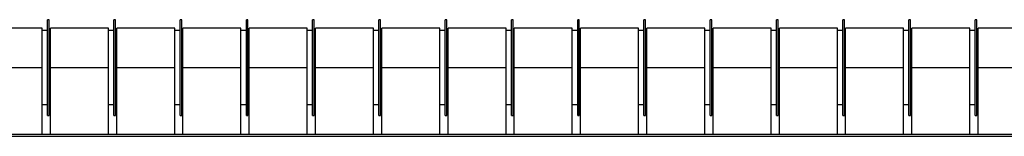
# Model space of a CAD drawing. Extents: x -13.5 to 60.2, y -0.1 to 41.9.
# Tile 11 of 57: x 17.607 to 18.796, y 18.4 to 18.54. Entities that reach past the tile are written whole.
import ezdxf

# ---------------------------------------------------------------- set-up
doc = ezdxf.new("R2010")
doc.units = 0
doc.header["$MEASUREMENT"] = 0
doc.layers.add('PAREDES', color=8, linetype='Continuous')

# ---------------------------------------------------------------- blocks, each defined once
blk = doc.blocks.new('LS-09')
for p, q in [((-157.9189, 54.7677), (-157.9209, 54.7677)), ((-157.9209, 54.7627), (-157.9209, 54.7677)), ((-157.9189, 54.7627), (-157.9189, 54.7677)), ((-157.8389, 54.7677), (-157.8409, 54.7677)), ((-157.8409, 54.7627), (-157.8409, 54.7677)), ((-157.8389, 54.7627), (-157.8389, 54.7677)), ((-157.7589, 54.7677), (-157.7609, 54.7677)), ((-157.7609, 54.7627), (-157.7609, 54.7677)), ((-157.7589, 54.7627), (-157.7589, 54.7677)), ((-157.6789, 54.7677), (-157.6809, 54.7677)), ((-157.6809, 54.7627), (-157.6809, 54.7677)), ((-157.6789, 54.7627), (-157.6789, 54.7677)), ((-157.5989, 54.7677), (-157.6009, 54.7677)), ((-157.6009, 54.7627), (-157.6009, 54.7677)), ((-157.5989, 54.7627), (-157.5989, 54.7677)), ((-157.5189, 54.7677), (-157.5209, 54.7677)), ((-157.5209, 54.7627), (-157.5209, 54.7677)), ((-157.5189, 54.7627), (-157.5189, 54.7677)), ((-157.4389, 54.7677), (-157.4409, 54.7677)), ((-157.4409, 54.7627), (-157.4409, 54.7677)), ((-157.4389, 54.7627), (-157.4389, 54.7677)), ((-157.3589, 54.7677), (-157.3609, 54.7677)), ((-157.3609, 54.7627), (-157.3609, 54.7677)), ((-157.3589, 54.7627), (-157.3589, 54.7677)), ((-157.2789, 54.7677), (-157.2809, 54.7677)), ((-157.2809, 54.7627), (-157.2809, 54.7677)), ((-157.2789, 54.7627), (-157.2789, 54.7677)), ((-157.1989, 54.7677), (-157.2009, 54.7677)), ((-157.2009, 54.7627), (-157.2009, 54.7677)), ((-157.1989, 54.7627), (-157.1989, 54.7677)), ((-157.1189, 54.7677), (-157.1209, 54.7677)), ((-157.1209, 54.7627), (-157.1209, 54.7677)), ((-157.1189, 54.7627), (-157.1189, 54.7677)), ((-157.0389, 54.7677), (-157.0409, 54.7677)), ((-157.0409, 54.7627), (-157.0409, 54.7677)), ((-157.0389, 54.7627), (-157.0389, 54.7677)), ((-156.9589, 54.7677), (-156.9609, 54.7677)), ((-156.9609, 54.7627), (-156.9609, 54.7677)), ((-156.9589, 54.7627), (-156.9589, 54.7677)), ((-156.8789, 54.7677), (-156.8809, 54.7677)), ((-156.8809, 54.7627), (-156.8809, 54.7677)), ((-156.8789, 54.7627), (-156.8789, 54.7677)), ((-156.7989, 54.7677), (-156.8009, 54.7677)), ((-156.8009, 54.7627), (-156.8009, 54.7677)), ((-156.7989, 54.7627), (-156.7989, 54.7677)), ((-157.9274, 54.7577), (-157.9974, 54.7577)), ((-157.9274, 54.7102), (-157.9274, 54.7577)), ((-157.9209, 54.7547), (-157.9274, 54.7547)), ((-157.9209, 54.6527), (-157.9209, 54.7627)), ((-157.9189, 54.6527), (-157.9189, 54.7627)), ((-157.9174, 54.7547), (-157.9189, 54.7547)), ((-157.8474, 54.7577), (-157.9174, 54.7577)), ((-157.9174, 54.7102), (-157.9174, 54.7577)), ((-157.8474, 54.7102), (-157.8474, 54.7577)), ((-157.8409, 54.7547), (-157.8474, 54.7547)), ((-157.8409, 54.6527), (-157.8409, 54.7627)), ((-157.8389, 54.6527), (-157.8389, 54.7627)), ((-157.8374, 54.7547), (-157.8389, 54.7547)), ((-157.7674, 54.7577), (-157.8374, 54.7577)), ((-157.8374, 54.7102), (-157.8374, 54.7577)), ((-157.7674, 54.7102), (-157.7674, 54.7577)), ((-157.7609, 54.7547), (-157.7674, 54.7547)), ((-157.7609, 54.6527), (-157.7609, 54.7627)), ((-157.7589, 54.6527), (-157.7589, 54.7627)), ((-157.7574, 54.7547), (-157.7589, 54.7547)), ((-157.6874, 54.7577), (-157.7574, 54.7577)), ((-157.7574, 54.7102), (-157.7574, 54.7577)), ((-157.6874, 54.7102), (-157.6874, 54.7577)), ((-157.6809, 54.7547), (-157.6874, 54.7547)), ((-157.6809, 54.6527), (-157.6809, 54.7627)), ((-157.6789, 54.6527), (-157.6789, 54.7627)), ((-157.6774, 54.7547), (-157.6789, 54.7547)), ((-157.6074, 54.7577), (-157.6774, 54.7577)), ((-157.6774, 54.7102), (-157.6774, 54.7577)), ((-157.6074, 54.7102), (-157.6074, 54.7577)), ((-157.6009, 54.7547), (-157.6074, 54.7547)), ((-157.6009, 54.6527), (-157.6009, 54.7627)), ((-157.5989, 54.6527), (-157.5989, 54.7627)), ((-157.5974, 54.7547), (-157.5989, 54.7547)), ((-157.5274, 54.7577), (-157.5974, 54.7577)), ((-157.5974, 54.7102), (-157.5974, 54.7577)), ((-157.5274, 54.7102), (-157.5274, 54.7577)), ((-157.5209, 54.7547), (-157.5274, 54.7547)), ((-157.5209, 54.6527), (-157.5209, 54.7627)), ((-157.5189, 54.6527), (-157.5189, 54.7627)), ((-157.5174, 54.7547), (-157.5189, 54.7547)), ((-157.4474, 54.7577), (-157.5174, 54.7577)), ((-157.5174, 54.7102), (-157.5174, 54.7577)), ((-157.4474, 54.7102), (-157.4474, 54.7577)), ((-157.4409, 54.7547), (-157.4474, 54.7547)), ((-157.4409, 54.6527), (-157.4409, 54.7627)), ((-157.4389, 54.6527), (-157.4389, 54.7627)), ((-157.4374, 54.7547), (-157.4389, 54.7547)), ((-157.3674, 54.7577), (-157.4374, 54.7577)), ((-157.4374, 54.7102), (-157.4374, 54.7577)), ((-157.3674, 54.7102), (-157.3674, 54.7577)), ((-157.3609, 54.7547), (-157.3674, 54.7547)), ((-157.3609, 54.6527), (-157.3609, 54.7627)), ((-157.3589, 54.6527), (-157.3589, 54.7627)), ((-157.3574, 54.7547), (-157.3589, 54.7547)), ((-157.2874, 54.7577), (-157.3574, 54.7577)), ((-157.3574, 54.7102), (-157.3574, 54.7577)), ((-157.2874, 54.7102), (-157.2874, 54.7577)), ((-157.2809, 54.7547), (-157.2874, 54.7547)), ((-157.2809, 54.6527), (-157.2809, 54.7627)), ((-157.2789, 54.6527), (-157.2789, 54.7627)), ((-157.2774, 54.7547), (-157.2789, 54.7547)), ((-157.2074, 54.7577), (-157.2774, 54.7577)), ((-157.2774, 54.7102), (-157.2774, 54.7577)), ((-157.2074, 54.7102), (-157.2074, 54.7577)), ((-157.2009, 54.7547), (-157.2074, 54.7547)), ((-157.2009, 54.6527), (-157.2009, 54.7627)), ((-157.1989, 54.6527), (-157.1989, 54.7627)), ((-157.1974, 54.7547), (-157.1989, 54.7547)), ((-157.1274, 54.7577), (-157.1974, 54.7577)), ((-157.1974, 54.7102), (-157.1974, 54.7577)), ((-157.1274, 54.7102), (-157.1274, 54.7577)), ((-157.1209, 54.7547), (-157.1274, 54.7547)), ((-157.1209, 54.6527), (-157.1209, 54.7627)), ((-157.1189, 54.6527), (-157.1189, 54.7627)), ((-157.1174, 54.7547), (-157.1189, 54.7547)), ((-157.0474, 54.7577), (-157.1174, 54.7577)), ((-157.1174, 54.7102), (-157.1174, 54.7577)), ((-157.0474, 54.7102), (-157.0474, 54.7577)), ((-157.0409, 54.7547), (-157.0474, 54.7547)), ((-157.0409, 54.6527), (-157.0409, 54.7627)), ((-157.0389, 54.6527), (-157.0389, 54.7627)), ((-157.0374, 54.7547), (-157.0389, 54.7547)), ((-156.9674, 54.7577), (-157.0374, 54.7577)), ((-157.0374, 54.7102), (-157.0374, 54.7577)), ((-156.9674, 54.7102), (-156.9674, 54.7577)), ((-156.9609, 54.7547), (-156.9674, 54.7547)), ((-156.9609, 54.6527), (-156.9609, 54.7627)), ((-156.9589, 54.6527), (-156.9589, 54.7627)), ((-156.9574, 54.7547), (-156.9589, 54.7547)), ((-156.8874, 54.7577), (-156.9574, 54.7577)), ((-156.9574, 54.7102), (-156.9574, 54.7577)), ((-156.8874, 54.7102), (-156.8874, 54.7577)), ((-156.8809, 54.7547), (-156.8874, 54.7547)), ((-156.8809, 54.6527), (-156.8809, 54.7627)), ((-156.8789, 54.6527), (-156.8789, 54.7627)), ((-156.8774, 54.7547), (-156.8789, 54.7547)), ((-156.8074, 54.7577), (-156.8774, 54.7577)), ((-156.8774, 54.7102), (-156.8774, 54.7577)), ((-156.8074, 54.7102), (-156.8074, 54.7577)), ((-156.8009, 54.7547), (-156.8074, 54.7547)), ((-156.8009, 54.6527), (-156.8009, 54.7627)), ((-156.7989, 54.6527), (-156.7989, 54.7627)), ((-156.7974, 54.7547), (-156.7989, 54.7547)), ((-156.7274, 54.7577), (-156.7974, 54.7577)), ((-156.7974, 54.7102), (-156.7974, 54.7577)), ((-157.9974, 54.7102), (-157.9274, 54.7102)), ((-157.9274, 54.6302), (-157.9274, 54.7102)), ((-157.9174, 54.7102), (-157.8474, 54.7102)), ((-157.9174, 54.6302), (-157.9174, 54.7102)), ((-157.8474, 54.6302), (-157.8474, 54.7102)), ((-157.8374, 54.6302), (-157.8374, 54.7102)), ((-157.8374, 54.7102), (-157.7674, 54.7102)), ((-157.7674, 54.6302), (-157.7674, 54.7102)), ((-157.7574, 54.7102), (-157.6874, 54.7102)), ((-157.7574, 54.6302), (-157.7574, 54.7102)), ((-157.6874, 54.6302), (-157.6874, 54.7102)), ((-157.6774, 54.6302), (-157.6774, 54.7102)), ((-157.6774, 54.7102), (-157.6074, 54.7102)), ((-157.6074, 54.6302), (-157.6074, 54.7102)), ((-157.5974, 54.6302), (-157.5974, 54.7102)), ((-157.5974, 54.7102), (-157.5274, 54.7102)), ((-157.5274, 54.6302), (-157.5274, 54.7102)), ((-157.5174, 54.7102), (-157.4474, 54.7102)), ((-157.5174, 54.6302), (-157.5174, 54.7102)), ((-157.4474, 54.6302), (-157.4474, 54.7102)), ((-157.4374, 54.7102), (-157.3674, 54.7102)), ((-157.4374, 54.6302), (-157.4374, 54.7102)), ((-157.3674, 54.6302), (-157.3674, 54.7102)), ((-157.3574, 54.6302), (-157.3574, 54.7102)), ((-157.3574, 54.7102), (-157.2874, 54.7102)), ((-157.2874, 54.6302), (-157.2874, 54.7102)), ((-157.2774, 54.6302), (-157.2774, 54.7102)), ((-157.2774, 54.7102), (-157.2074, 54.7102)), ((-157.2074, 54.6302), (-157.2074, 54.7102)), ((-157.1974, 54.7102), (-157.1274, 54.7102)), ((-157.1974, 54.6302), (-157.1974, 54.7102)), ((-157.1274, 54.6302), (-157.1274, 54.7102)), ((-157.1174, 54.6302), (-157.1174, 54.7102)), ((-157.1174, 54.7102), (-157.0474, 54.7102)), ((-157.0474, 54.6302), (-157.0474, 54.7102)), ((-157.0374, 54.6302), (-157.0374, 54.7102)), ((-157.0374, 54.7102), (-156.9674, 54.7102)), ((-156.9674, 54.6302), (-156.9674, 54.7102)), ((-156.9574, 54.6302), (-156.9574, 54.7102)), ((-156.9574, 54.7102), (-156.8874, 54.7102)), ((-156.8874, 54.6302), (-156.8874, 54.7102)), ((-156.8774, 54.6302), (-156.8774, 54.7102)), ((-156.8774, 54.7102), (-156.8074, 54.7102)), ((-156.8074, 54.6302), (-156.8074, 54.7102)), ((-156.7974, 54.6302), (-156.7974, 54.7102)), ((-156.7974, 54.7102), (-156.7274, 54.7102)), ((-157.9274, 54.6658), (-157.9209, 54.6658)), ((-157.9189, 54.6658), (-157.9174, 54.6658)), ((-157.8474, 54.6658), (-157.8409, 54.6658)), ((-157.8389, 54.6658), (-157.8374, 54.6658)), ((-157.7674, 54.6658), (-157.7609, 54.6658)), ((-157.7589, 54.6658), (-157.7574, 54.6658)), ((-157.6874, 54.6658), (-157.6809, 54.6658)), ((-157.6789, 54.6658), (-157.6774, 54.6658)), ((-157.6074, 54.6658), (-157.6009, 54.6658)), ((-157.5989, 54.6658), (-157.5974, 54.6658)), ((-157.5274, 54.6658), (-157.5209, 54.6658)), ((-157.5189, 54.6658), (-157.5174, 54.6658)), ((-157.4474, 54.6658), (-157.4409, 54.6658)), ((-157.4389, 54.6658), (-157.4374, 54.6658)), ((-157.3674, 54.6658), (-157.3609, 54.6658)), ((-157.3589, 54.6658), (-157.3574, 54.6658)), ((-157.2874, 54.6658), (-157.2809, 54.6658)), ((-157.2789, 54.6658), (-157.2774, 54.6658)), ((-157.2074, 54.6658), (-157.2009, 54.6658)), ((-157.1989, 54.6658), (-157.1974, 54.6658)), ((-157.1274, 54.6658), (-157.1209, 54.6658)), ((-157.1189, 54.6658), (-157.1174, 54.6658)), ((-157.0474, 54.6658), (-157.0409, 54.6658)), ((-157.0389, 54.6658), (-157.0374, 54.6658)), ((-156.9674, 54.6658), (-156.9609, 54.6658)), ((-156.9589, 54.6658), (-156.9574, 54.6658)), ((-156.8874, 54.6658), (-156.8809, 54.6658)), ((-156.8789, 54.6658), (-156.8774, 54.6658)), ((-156.8074, 54.6658), (-156.8009, 54.6658)), ((-156.7989, 54.6658), (-156.7974, 54.6658)), ((-157.9209, 54.6527), (-157.9189, 54.6527)), ((-157.8409, 54.6527), (-157.8389, 54.6527)), ((-157.7609, 54.6527), (-157.7589, 54.6527)), ((-157.6809, 54.6527), (-157.6789, 54.6527)), ((-157.6009, 54.6527), (-157.5989, 54.6527)), ((-157.5209, 54.6527), (-157.5189, 54.6527)), ((-157.4409, 54.6527), (-157.4389, 54.6527)), ((-157.3609, 54.6527), (-157.3589, 54.6527)), ((-157.2809, 54.6527), (-157.2789, 54.6527)), ((-157.2009, 54.6527), (-157.1989, 54.6527)), ((-157.1209, 54.6527), (-157.1189, 54.6527)), ((-157.0409, 54.6527), (-157.0389, 54.6527)), ((-156.9609, 54.6527), (-156.9589, 54.6527)), ((-156.8809, 54.6527), (-156.8789, 54.6527)), ((-156.8009, 54.6527), (-156.7989, 54.6527)), ((-158.6199, 54.6302), (-155.6199, 54.6302)), ((-158.6199, 54.6276), (-155.6199, 54.6276))]:
    blk.add_line(p, q)

msp = doc.modelspace()

# ---------------------------------------------------------------- block references
at = {"layer": 'PAREDES', "lineweight": -3}
msp.add_blockref('LS-09', (175.562, -36.2276), dxfattribs=at)

doc.saveas('drawing.dxf')
